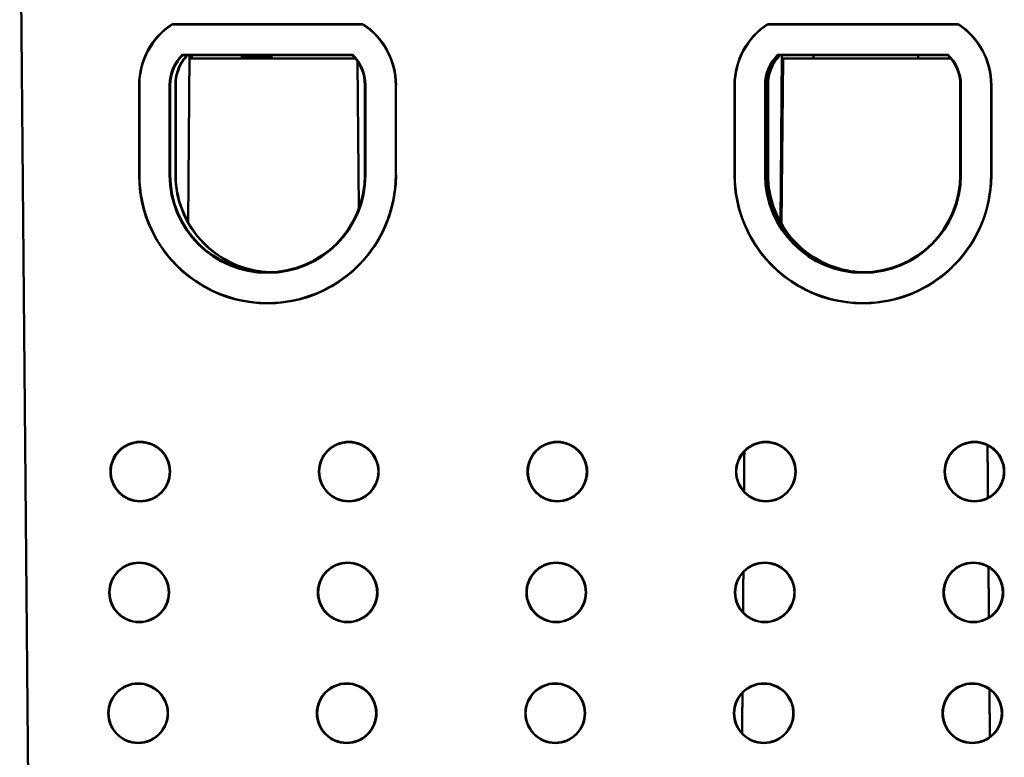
# Model space of a CAD drawing. Header units: inches. Extents: x 1.8 to 23.2, y 1.2 to 17.8.
# Tile 9 of 12: x 9.4 to 11, y 14.6 to 15.8. Entities that reach past the tile are written whole.
import ezdxf

# ---------------------------------------------------------------- set-up
doc = ezdxf.new("R2010")
doc.units = ezdxf.units.IN
doc.header["$LTSCALE"] = 0.8
doc.header["$MEASUREMENT"] = 0
doc.layers.add('Visible (ANSI)', color=7, linetype='Continuous', lineweight=50)

msp = doc.modelspace()

# ---------------------------------------------------------------- linework, layer by layer
at = {"layer": 'Visible (ANSI)'}
for p, q in [((9.3634, 16.1073), (9.3792, 14.2963)), ((9.6155, 15.7869), (9.9313, 15.7869)), ((9.6156, 15.7864), (9.9311, 15.7864)), ((10.6005, 15.7869), (10.9163, 15.7869)), ((10.6006, 15.7864), (10.9161, 15.7864)), ((9.6328, 15.7364), (9.914, 15.7364)), ((9.9136, 15.7354), (9.6331, 15.7354)), ((9.642, 15.4592), (9.6444, 15.7354)), ((9.6479, 15.7354), (9.6479, 15.7323)), ((9.7307, 15.7354), (9.7307, 15.7323)), ((9.7802, 15.7354), (9.7802, 15.7323)), ((10.6178, 15.7364), (10.899, 15.7364)), ((10.8986, 15.7354), (10.6181, 15.7354)), ((10.622, 15.4592), (10.6244, 15.7354)), ((10.6768, 15.7354), (10.6768, 15.7303)), ((10.8499, 15.7354), (10.85, 15.7303)), ((9.6443, 15.7303), (9.9183, 15.7303)), ((9.6479, 15.7323), (9.6459, 15.7303)), ((9.7802, 15.7323), (9.7307, 15.7323)), ((9.7307, 15.7323), (9.7307, 15.7303)), ((9.7802, 15.7303), (9.7802, 15.7323)), ((9.9224, 15.7248), (9.9246, 15.4819)), ((10.6239, 15.4557), (10.6263, 15.7303)), ((10.9033, 15.7303), (10.6263, 15.7303)), ((9.5609, 15.5372), (9.5609, 15.6861)), ((9.5614, 15.5372), (9.5614, 15.6861)), ((9.6114, 15.5372), (9.6114, 15.6861)), ((9.6123, 15.6861), (9.6124, 15.5372)), ((9.6209, 15.5381), (9.6209, 15.687)), ((9.6214, 15.687), (9.6214, 15.5381)), ((9.9344, 15.5372), (9.9344, 15.6861)), ((9.9354, 15.6861), (9.9354, 15.5372)), ((9.9854, 15.6861), (9.9854, 15.5372)), ((9.9858, 15.6861), (9.9858, 15.5372)), ((10.5459, 15.5372), (10.5459, 15.6861)), ((10.5464, 15.5372), (10.5464, 15.6861)), ((10.5964, 15.5372), (10.5964, 15.6861)), ((10.5973, 15.6861), (10.5974, 15.5372)), ((10.6009, 15.5381), (10.6009, 15.687)), ((10.6014, 15.687), (10.6014, 15.5381)), ((10.9194, 15.5372), (10.9194, 15.6861)), ((10.9204, 15.6861), (10.9204, 15.5372)), ((10.9704, 15.6861), (10.9704, 15.5372)), ((10.9708, 15.6861), (10.9708, 15.5372))]:
    msp.add_line(p, q, dxfattribs=at)
for centre, radius in [((9.5628, 15.0462), 0.0494), ((9.5628, 15.0462), 0.0489), ((9.9078, 15.0462), 0.0494), ((9.9078, 15.0462), 0.0489), ((10.2528, 15.0462), 0.0494), ((10.2528, 15.0462), 0.0489), ((10.5978, 15.0462), 0.0494), ((10.5978, 15.0462), 0.0489), ((10.9428, 15.0462), 0.0494), ((10.9428, 15.0462), 0.0489), ((9.561, 14.8463), 0.0494), ((9.561, 14.8463), 0.0489), ((9.906, 14.8463), 0.0494), ((9.906, 14.8463), 0.0489), ((10.251, 14.8463), 0.0494), ((10.251, 14.8463), 0.0489), ((10.596, 14.8463), 0.0494), ((10.596, 14.8463), 0.0489), ((10.941, 14.8463), 0.0494), ((10.941, 14.8463), 0.0489), ((9.5593, 14.6463), 0.0494), ((9.5593, 14.6463), 0.0489), ((9.9043, 14.6463), 0.0494), ((9.9043, 14.6463), 0.0489), ((10.2493, 14.6463), 0.0494), ((10.2493, 14.6463), 0.0489), ((10.5943, 14.6463), 0.0494), ((10.5943, 14.6463), 0.0489), ((10.9393, 14.6463), 0.0494), ((10.9393, 14.6463), 0.0489)]:
    msp.add_circle(centre, radius, dxfattribs=at)
for centre, radius, start, end in [((9.6814, 15.686), 0.1205, 123.17, 179.9956), ((9.6814, 15.6861), 0.12, 123.2379, 180), ((9.8654, 15.6861), 0.12, 0, 56.7621), ((9.8654, 15.686), 0.1205, 0.0044, 56.83), ((10.6664, 15.686), 0.1205, 123.17, 179.9956), ((10.6664, 15.6861), 0.12, 123.2379, 180), ((10.8504, 15.6861), 0.12, 0, 56.7621), ((10.8504, 15.686), 0.1205, 0.0044, 56.83), ((9.6814, 15.6861), 0.07, 133.983, 180), ((9.6814, 15.6861), 0.069, 134.3136, 180.0044), ((9.8654, 15.6861), 0.069, 359.9956, 45.6864), ((9.8654, 15.6861), 0.07, 0, 46.017), ((10.6664, 15.6861), 0.07, 133.983, 180), ((10.6664, 15.6861), 0.069, 134.3136, 180.0044), ((10.8504, 15.6861), 0.069, 359.9956, 45.6864), ((10.8504, 15.6861), 0.07, 0, 46.017), ((9.7734, 15.5372), 0.2125, 179.9956, 0.0044), ((9.7734, 15.5372), 0.212, 180, 0), ((9.7734, 15.5372), 0.162, 180, 0), ((9.7734, 15.5373), 0.161, 180.0044, 359.9956), ((10.7584, 15.5372), 0.2125, 179.9956, 0.0044), ((10.7584, 15.5372), 0.212, 180, 0), ((10.7584, 15.5372), 0.162, 180, 0), ((10.7584, 15.5373), 0.161, 180.0044, 359.9956)]:
    msp.add_arc(centre, radius, start, end, dxfattribs=at)
for points, weights in [([(9.6156, 15.7864), (9.6155, 15.7867), (9.6155, 15.7869)], [1.00000000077, 1.00000000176, 1.00000000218]), ([(9.9311, 15.7864), (9.9312, 15.7867), (9.9313, 15.7869)], [1.00000000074, 1.0000000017, 1.00000000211]), ([(10.6006, 15.7864), (10.6005, 15.7867), (10.6005, 15.7869)], [1.00000000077, 1.00000000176, 1.00000000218]), ([(10.9161, 15.7864), (10.9162, 15.7867), (10.9163, 15.7869)], [1.00000000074, 1.0000000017, 1.00000000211]), ([(9.6328, 15.7364), (9.6329, 15.7359), (9.6331, 15.7354)], [1.00000000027, 1.00000000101, 1.00000000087]), ([(10.6178, 15.7364), (10.6179, 15.7359), (10.6181, 15.7354)], [1.00000000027, 1.00000000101, 1.00000000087])]:
    msp.add_rational_spline(points, weights, degree=2, dxfattribs=at)
for points, knots in [([(9.6402, 15.7354), (9.6346, 15.7295), (9.6301, 15.7227), (9.6248, 15.7107), (9.6233, 15.706), (9.6214, 15.6965), (9.6209, 15.6917), (9.6209, 15.687)], [0.0077548, 0.0077548, 0.0077548, 0.0077548, 0.0699125, 0.0699125, 0.107591, 0.107591, 0.1438635, 0.1438635, 0.1438635, 0.1438635]), ([(9.6409, 15.7354), (9.6381, 15.7325), (9.6356, 15.7293), (9.6306, 15.7219), (9.6283, 15.7176), (9.6231, 15.7047), (9.6214, 15.6959), (9.6214, 15.687)], [-0.1377674, -0.1377674, -0.1377674, -0.1377674, -0.1068066, -0.1068066, -0.0694098, -0.0694098, -0.0013947, -0.0013947, -0.0013947, -0.0013947]), ([(10.6202, 15.7354), (10.6146, 15.7295), (10.6101, 15.7227), (10.6048, 15.7107), (10.6033, 15.706), (10.6014, 15.6965), (10.6009, 15.6917), (10.6009, 15.687)], [0.0077548, 0.0077548, 0.0077548, 0.0077548, 0.0699125, 0.0699125, 0.107591, 0.107591, 0.1438635, 0.1438635, 0.1438635, 0.1438635]), ([(10.6209, 15.7354), (10.6181, 15.7325), (10.6156, 15.7293), (10.6106, 15.7219), (10.6083, 15.7176), (10.6031, 15.7047), (10.6014, 15.6959), (10.6014, 15.687)], [-0.1377674, -0.1377674, -0.1377674, -0.1377674, -0.1068066, -0.1068066, -0.0694098, -0.0694098, -0.0013947, -0.0013947, -0.0013947, -0.0013947]), ([(9.6209, 15.5381), (9.6209, 15.517), (9.6251, 15.496), (9.6411, 15.4569), (9.6529, 15.439), (9.6827, 15.4089), (9.7004, 15.3969), (9.7358, 15.3819), (9.7527, 15.3777), (9.7699, 15.3763)], [0.0000001, 0.0000001, 0.0000001, 0.0000001, 0.1612359, 0.1612359, 0.3226003, 0.3226003, 0.4839891, 0.4839891, 0.6157955, 0.6157955, 0.6157955, 0.6157955]), ([(9.6214, 15.5381), (9.6214, 15.5269), (9.6226, 15.5157), (9.6272, 15.4937), (9.6307, 15.483), (9.6437, 15.4535), (9.6559, 15.436), (9.6863, 15.4068), (9.7042, 15.3953), (9.741, 15.3808), (9.7591, 15.377), (9.7774, 15.3763)], [-1.2959948, -1.2959948, -1.2959948, -1.2959948, -1.2104214, -1.2104214, -1.1248482, -1.1248482, -0.9641539, -0.9641539, -0.8034659, -0.8034659, -0.6632257, -0.6632257, -0.6632257, -0.6632257]), ([(10.6009, 15.5381), (10.6009, 15.517), (10.6051, 15.496), (10.6211, 15.4569), (10.6329, 15.439), (10.6627, 15.4089), (10.6804, 15.3969), (10.714, 15.3827), (10.7287, 15.3787), (10.7438, 15.3769)], [0.0000001, 0.0000001, 0.0000001, 0.0000001, 0.1612359, 0.1612359, 0.3226003, 0.3226003, 0.4839891, 0.4839891, 0.6002281, 0.6002281, 0.6002281, 0.6002281]), ([(10.6014, 15.5381), (10.6014, 15.5269), (10.6026, 15.5157), (10.6072, 15.4937), (10.6107, 15.483), (10.6237, 15.4535), (10.6359, 15.436), (10.6663, 15.4068), (10.6842, 15.3953), (10.7215, 15.3806), (10.7401, 15.3768), (10.759, 15.3762)], [-1.2959948, -1.2959948, -1.2959948, -1.2959948, -1.2104214, -1.2104214, -1.1248482, -1.1248482, -0.9641539, -0.9641539, -0.8034659, -0.8034659, -0.6591702, -0.6591702, -0.6591702, -0.6591702])]:
    msp.add_open_spline(points, degree=3, knots=knots, dxfattribs=at)
for points in [[(9.914, 15.7364), (9.9138, 15.7359), (9.9136, 15.7354)], [(10.899, 15.7364), (10.8988, 15.7359), (10.8986, 15.7354)], [(10.9652, 15.0027), (10.9648, 15.0465), (10.9645, 15.0901)], [(10.5622, 15.0797), (10.5619, 15.0466), (10.5616, 15.0133)], [(10.9667, 14.8046), (10.9664, 14.8465), (10.9661, 14.8883)], [(10.5606, 14.8799), (10.5603, 14.8466), (10.5601, 14.8131)], [(10.559, 14.6802), (10.5588, 14.6466), (10.5585, 14.6129)], [(10.9683, 14.6068), (10.968, 14.6466), (10.9677, 14.6861)]]:
    msp.add_open_spline(points, degree=2, dxfattribs=at)

doc.saveas('drawing.dxf')
